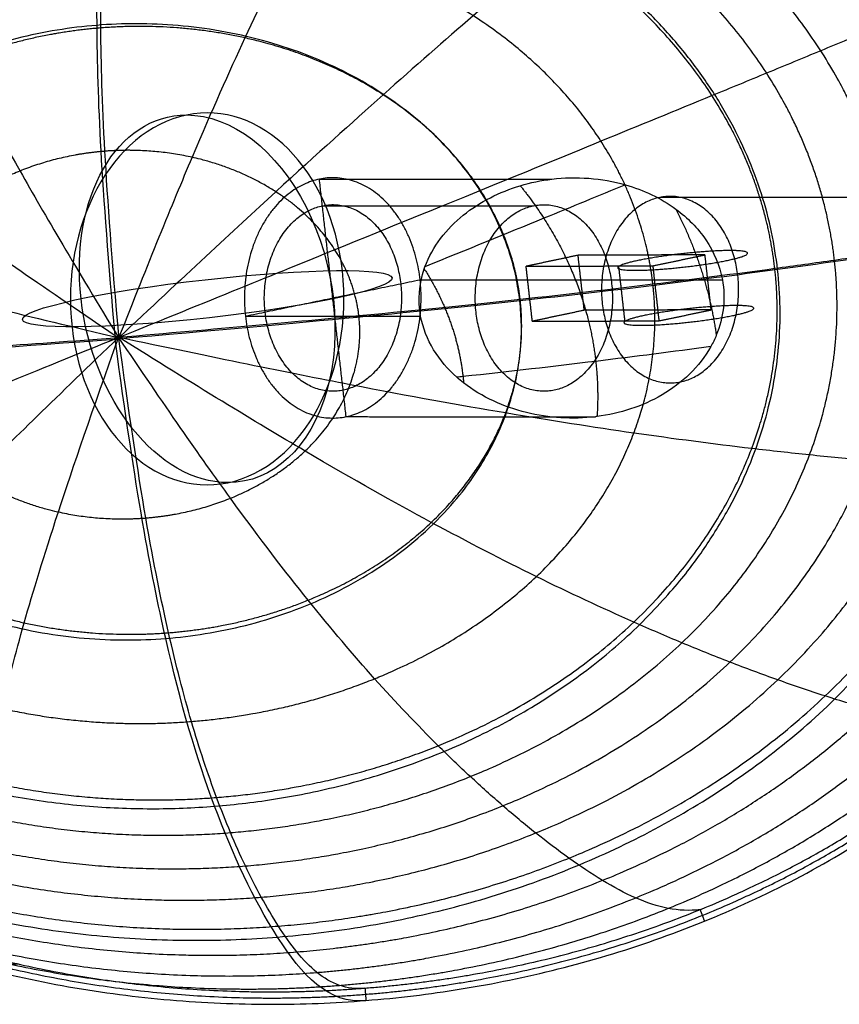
# Model space of a CAD drawing. Header units: millimetres. Extents: x 68659 to 70107, y -15520 to -14401.
# Tile 13 of 40: x 68814 to 68880, y -14796 to -14717. Entities that reach past the tile are written whole.
import ezdxf

# ---------------------------------------------------------------- set-up
doc = ezdxf.new("R2010")
doc.units = ezdxf.units.MM
doc.header["$MEASUREMENT"] = 0
doc.layers.add('Default', color=7, linetype='Continuous', true_color=0x000000)

msp = doc.modelspace()

# ---------------------------------------------------------------- linework, layer by layer
at = {"layer": 'Default', "extrusion": (-0.111184, 0.988471, 0.102774)}
msp.add_circle((-66750.503, 3883.027, -22058.182), 14.951, dxfattribs=at)
at = {"layer": 'Default', "extrusion": (0.678114, -0.000140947, 0.734957)}
for start, end in [(188.71728, 8.71728), (8.71728, 188.71728)]:
    msp.add_arc((-14725.062, -49506.937, 47848.789), 14.951, start, end, dxfattribs=at)
at = {"layer": 'Default', "extrusion": (0.726498, 0.151408, -0.67028)}
for start, end in [(187.96046, 7.96046), (7.96046, 187.96046)]:
    msp.add_arc((-28472.187, 44332.883, 46703.329), 14.951, start, end, dxfattribs=at)
at = {"layer": 'Default'}
for points, weights, degree, knots in [([(68910.585, -14730.468, 1603.533), (68917.256, -14789.777, 1597.367), (68842.089, -14795.775, 1573.744), (68766.922, -14801.774, 1550.121), (68760.251, -14742.466, 1556.288), (68753.58, -14683.158, 1562.454), (68828.747, -14677.159, 1586.077), (68903.914, -14671.16, 1609.7), (68910.585, -14730.468, 1603.533)], [1, 0.707106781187, 1, 0.707106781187, 1, 0.707106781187, 1, 0.707106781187, 1], 2, [0, 0, 0, 24.869003, 24.869003, 49.738006, 49.738006, 74.607009, 74.607009, 99.476011, 99.476011, 99.476011]), ([(68910.131, -14730.498, 1603.325), (68910.948, -14737.766, 1602.569), (68909.133, -14753.251, 1599.883), (68894.647, -14774.866, 1592.513), (68870.387, -14790.189, 1583.045), (68851.316, -14794.538, 1576.662), (68842.048, -14795.277, 1573.749), (68832.779, -14796.017, 1570.837), (68813.078, -14794.762, 1565.035), (68785.836, -14783.549, 1558.317), (68766.794, -14764.611, 1555.15), (68761.559, -14749.688, 1555.62), (68760.741, -14742.42, 1556.376), (68759.924, -14735.152, 1557.132), (68761.738, -14719.667, 1559.823), (68776.22, -14698.054, 1567.206), (68800.477, -14682.733, 1576.683), (68819.548, -14678.384, 1583.067), (68828.816, -14677.644, 1585.98), (68838.085, -14676.905, 1588.893), (68857.786, -14678.159, 1594.693), (68885.031, -14689.371, 1601.402), (68904.078, -14708.308, 1604.556), (68909.313, -14723.23, 1604.081), (68910.131, -14730.498, 1603.325)], [1, 0.951184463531, 0.877961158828, 0.841349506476, 0.877961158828, 0.951184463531, 1, 0.951184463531, 0.877961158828, 0.841349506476, 0.877961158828, 0.951184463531, 1, 0.951184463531, 0.877961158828, 0.841349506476, 0.877961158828, 0.951184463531, 1, 0.951184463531, 0.877961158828, 0.841349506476, 0.877961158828, 0.951184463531, 1], 3, [0, 0, 0, 0, 6.217251, 12.434501, 18.651752, 24.869003, 24.869003, 24.869003, 31.086254, 37.303504, 43.520755, 49.738006, 49.738006, 49.738006, 55.955256, 62.172507, 68.389758, 74.607009, 74.607009, 74.607009, 80.824259, 87.04151, 93.258761, 99.476011, 99.476011, 99.476011, 99.476011]), ([(68909.678, -14730.527, 1603.117), (68910.485, -14737.715, 1602.369), (68908.693, -14753.032, 1599.716), (68894.33, -14774.475, 1592.414), (68870.21, -14789.714, 1583.005), (68851.23, -14794.043, 1576.654), (68842.006, -14794.779, 1573.755), (68832.782, -14795.515, 1570.856), (68813.176, -14794.266, 1565.081), (68786.093, -14783.113, 1558.398), (68767.213, -14764.323, 1555.253), (68762.041, -14749.562, 1555.717), (68761.231, -14742.374, 1556.464), (68760.424, -14735.186, 1557.212), (68762.213, -14719.871, 1559.874), (68776.568, -14698.431, 1567.203), (68800.683, -14683.194, 1576.629), (68819.661, -14678.866, 1582.984), (68828.885, -14678.13, 1585.883), (68838.109, -14677.394, 1588.782), (68857.716, -14678.643, 1594.554), (68884.805, -14689.793, 1601.219), (68903.693, -14708.58, 1604.338), (68908.868, -14723.34, 1603.864), (68909.678, -14730.527, 1603.117)], [1, 0.951184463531, 0.877961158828, 0.841349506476, 0.877961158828, 0.951184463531, 1, 0.951184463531, 0.877961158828, 0.841349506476, 0.877961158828, 0.951184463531, 1, 0.951184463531, 0.877961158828, 0.841349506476, 0.877961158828, 0.951184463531, 1, 0.951184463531, 0.877961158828, 0.841349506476, 0.877961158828, 0.951184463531, 1], 3, [0, 0, 0, 0, 6.217251, 12.434501, 18.651752, 24.869003, 24.869003, 24.869003, 31.086254, 37.303504, 43.520755, 49.738006, 49.738006, 49.738006, 55.955256, 62.172507, 68.389758, 74.607009, 74.607009, 74.607009, 80.824259, 87.04151, 93.258761, 99.476011, 99.476011, 99.476011, 99.476011]), ([(68906.374, -14731.512, 1609.012), (68907.166, -14738.567, 1608.278), (68905.402, -14753.602, 1605.679), (68891.296, -14774.642, 1598.529), (68867.624, -14789.591, 1589.309), (68849.002, -14793.837, 1583.08), (68839.952, -14794.56, 1580.236), (68830.902, -14795.282, 1577.392), (68811.667, -14794.057, 1571.723), (68785.096, -14783.117, 1565.153), (68766.569, -14764.681, 1562.047), (68761.49, -14750.193, 1562.496), (68760.696, -14743.138, 1563.229), (68759.903, -14736.082, 1563.963), (68761.661, -14721.05, 1566.583), (68775.749, -14700.019, 1573.793), (68799.408, -14685.075, 1583.054), (68818.028, -14680.83, 1589.291), (68827.078, -14680.108, 1592.136), (68836.128, -14679.385, 1594.98), (68855.366, -14680.61, 1600.64), (68881.949, -14691.544, 1607.169), (68900.495, -14709.971, 1610.215), (68905.579, -14724.457, 1609.745), (68906.374, -14731.512, 1609.012)], [1, 0.951184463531, 0.877961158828, 0.841349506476, 0.877961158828, 0.951184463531, 1, 0.951184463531, 0.877961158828, 0.841349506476, 0.877961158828, 0.951184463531, 1, 0.951184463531, 0.877961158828, 0.841349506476, 0.877961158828, 0.951184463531, 1, 0.951184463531, 0.877961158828, 0.841349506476, 0.877961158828, 0.951184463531, 1], 3, [0, 0, 0, 0, 6.217251, 12.434501, 18.651752, 24.869003, 24.869003, 24.869003, 31.086254, 37.303504, 43.520755, 49.738006, 49.738006, 49.738006, 55.955256, 62.172507, 68.389758, 74.607009, 74.607009, 74.607009, 80.824259, 87.04151, 93.258761, 99.476011, 99.476011, 99.476011, 99.476011]), ([(68902.541, -14732.419, 1613.587), (68903.31, -14739.26, 1612.875), (68901.593, -14753.84, 1610.356), (68887.905, -14774.228, 1603.436), (68864.959, -14788.709, 1594.511), (68846.914, -14792.822, 1588.477), (68838.145, -14793.522, 1585.721), (68829.376, -14794.222, 1582.966), (68810.739, -14793.036, 1577.471), (68784.991, -14782.441, 1571.093), (68767.027, -14764.579, 1568.066), (68762.099, -14750.53, 1568.496), (68761.329, -14743.688, 1569.207), (68760.56, -14736.846, 1569.919), (68762.268, -14722.27, 1572.465), (68775.931, -14701.893, 1579.468), (68798.859, -14687.421, 1588.452), (68816.901, -14683.309, 1594.497), (68825.67, -14682.61, 1597.253), (68834.439, -14681.91, 1600.009), (68853.08, -14683.094, 1605.492), (68878.845, -14693.68, 1611.811), (68896.834, -14711.531, 1614.755), (68901.771, -14725.577, 1614.298), (68902.541, -14732.419, 1613.587)], [1, 0.951184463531, 0.877961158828, 0.841349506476, 0.877961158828, 0.951184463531, 1, 0.951184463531, 0.877961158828, 0.841349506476, 0.877961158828, 0.951184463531, 1, 0.951184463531, 0.877961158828, 0.841349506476, 0.877961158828, 0.951184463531, 1, 0.951184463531, 0.877961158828, 0.841349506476, 0.877961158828, 0.951184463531, 1], 3, [0, 0, 0, 0, 6.217251, 12.434501, 18.651752, 24.869003, 24.869003, 24.869003, 31.086254, 37.303504, 43.520755, 49.738006, 49.738006, 49.738006, 55.955256, 62.172507, 68.389758, 74.607009, 74.607009, 74.607009, 80.824259, 87.04151, 93.258761, 99.476011, 99.476011, 99.476011, 99.476011]), ([(68898.311, -14733.265, 1617.155), (68899.05, -14739.832, 1616.472), (68897.397, -14753.825, 1614.054), (68884.254, -14773.376, 1607.419), (68862.243, -14787.255, 1598.865), (68844.939, -14791.198, 1593.081), (68836.531, -14791.869, 1590.438), (68828.122, -14792.54, 1587.796), (68810.252, -14791.404, 1582.525), (68785.56, -14781.252, 1576.402), (68768.32, -14764.126, 1573.489), (68763.585, -14750.643, 1573.899), (68762.846, -14744.076, 1574.582), (68762.108, -14737.509, 1575.264), (68763.752, -14723.52, 1577.71), (68776.868, -14703.981, 1584.436), (68798.858, -14690.112, 1593.057), (68816.158, -14686.171, 1598.855), (68824.566, -14685.5, 1601.498), (68832.975, -14684.829, 1604.14), (68850.85, -14685.963, 1609.396), (68875.562, -14696.105, 1615.453), (68892.829, -14713.219, 1618.276), (68897.572, -14726.699, 1617.837), (68898.311, -14733.265, 1617.155)], [1, 0.951184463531, 0.877961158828, 0.841349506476, 0.877961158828, 0.951184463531, 1, 0.951184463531, 0.877961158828, 0.841349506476, 0.877961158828, 0.951184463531, 1, 0.951184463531, 0.877961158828, 0.841349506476, 0.877961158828, 0.951184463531, 1, 0.951184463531, 0.877961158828, 0.841349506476, 0.877961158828, 0.951184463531, 1], 3, [0, 0, 0, 0, 6.217251, 12.434501, 18.651752, 24.869003, 24.869003, 24.869003, 31.086254, 37.303504, 43.520755, 49.738006, 49.738006, 49.738006, 55.955256, 62.172507, 68.389758, 74.607009, 74.607009, 74.607009, 80.824259, 87.04151, 93.258761, 99.476011, 99.476011, 99.476011, 99.476011]), ([(68894.312, -14734.103, 1620.881), (68900.091, -14785.478, 1615.539), (68834.978, -14790.674, 1595.076), (68769.865, -14795.871, 1574.613), (68764.087, -14744.495, 1579.955), (68758.308, -14693.12, 1585.296), (68823.42, -14687.923, 1605.759), (68888.533, -14682.727, 1626.223), (68894.312, -14734.103, 1620.881)], [1, 0.707106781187, 1, 0.707106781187, 1, 0.707106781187, 1, 0.707106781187, 1], 2, [0, 0, 0, 24.869003, 24.869003, 49.738006, 49.738006, 74.607009, 74.607009, 99.476011, 99.476011, 99.476011]), ([(68893.814, -14734.068, 1620.014), (68894.517, -14740.316, 1619.364), (68892.941, -14753.629, 1617.063), (68880.433, -14772.217, 1610.752), (68859.501, -14785.408, 1602.621), (68843.049, -14789.155, 1597.122), (68835.054, -14789.793, 1594.61), (68827.06, -14790.431, 1592.097), (68810.07, -14789.353, 1587.086), (68786.59, -14779.706, 1581.26), (68770.188, -14763.425, 1578.485), (68765.681, -14750.598, 1578.874), (68764.977, -14744.35, 1579.524), (68764.275, -14738.103, 1580.174), (68765.843, -14724.794, 1582.502), (68778.324, -14706.217, 1588.9), (68799.236, -14693.036, 1597.1), (68815.683, -14689.291, 1602.613), (68823.678, -14688.653, 1605.126), (68831.672, -14688.015, 1607.638), (68848.667, -14689.091, 1612.635), (68872.167, -14698.728, 1618.393), (68888.596, -14714.997, 1621.08), (68893.111, -14727.821, 1620.663), (68893.814, -14734.068, 1620.014)], [1, 0.951184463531, 0.877961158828, 0.841349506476, 0.877961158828, 0.951184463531, 1, 0.951184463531, 0.877961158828, 0.841349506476, 0.877961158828, 0.951184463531, 1, 0.951184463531, 0.877961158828, 0.841349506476, 0.877961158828, 0.951184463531, 1, 0.951184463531, 0.877961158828, 0.841349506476, 0.877961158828, 0.951184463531, 1], 3, [0, 0, 0, 0, 6.217251, 12.434501, 18.651752, 24.869003, 24.869003, 24.869003, 31.086254, 37.303504, 43.520755, 49.738006, 49.738006, 49.738006, 55.955256, 62.172507, 68.389758, 74.607009, 74.607009, 74.607009, 80.824259, 87.04151, 93.258761, 99.476011, 99.476011, 99.476011, 99.476011]), ([(68889.189, -14734.836, 1622.397), (68889.853, -14740.74, 1621.783), (68888.362, -14753.318, 1619.608), (68876.541, -14770.874, 1613.644), (68856.767, -14783.328, 1605.965), (68841.228, -14786.866, 1600.773), (68833.678, -14787.468, 1598.4), (68826.127, -14788.071, 1596.027), (68810.081, -14787.054, 1591.293), (68787.903, -14777.948, 1585.788), (68772.404, -14762.572, 1583.165), (68768.143, -14750.453, 1583.533), (68767.478, -14744.549, 1584.146), (68766.815, -14738.646, 1584.76), (68768.298, -14726.071, 1586.96), (68780.094, -14708.526, 1593.006), (68799.848, -14696.082, 1600.752), (68815.382, -14692.546, 1605.959), (68822.933, -14691.943, 1608.332), (68830.483, -14691.341, 1610.705), (68846.534, -14692.356, 1615.424), (68868.732, -14701.453, 1620.862), (68884.256, -14716.817, 1623.403), (68888.525, -14728.933, 1623.011), (68889.189, -14734.836, 1622.397)], [1, 0.951184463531, 0.877961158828, 0.841349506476, 0.877961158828, 0.951184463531, 1, 0.951184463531, 0.877961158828, 0.841349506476, 0.877961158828, 0.951184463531, 1, 0.951184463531, 0.877961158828, 0.841349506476, 0.877961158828, 0.951184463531, 1, 0.951184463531, 0.877961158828, 0.841349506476, 0.877961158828, 0.951184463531, 1], 3, [0, 0, 0, 0, 6.217251, 12.434501, 18.651752, 24.869003, 24.869003, 24.869003, 31.086254, 37.303504, 43.520755, 49.738006, 49.738006, 49.738006, 55.955256, 62.172507, 68.389758, 74.607009, 74.607009, 74.607009, 80.824259, 87.04151, 93.258761, 99.476011, 99.476011, 99.476011, 99.476011]), ([(68884.494, -14735.569, 1624.366), (68885.117, -14741.111, 1623.79), (68883.716, -14752.918, 1621.747), (68872.617, -14769.391, 1616.148), (68854.06, -14781.073, 1608.942), (68839.48, -14784.391, 1604.07), (68832.395, -14784.957, 1601.843), (68825.31, -14785.522, 1599.617), (68810.254, -14784.569, 1595.175), (68789.442, -14776.029, 1590.008), (68774.891, -14761.603, 1587.546), (68770.89, -14750.227, 1587.891), (68770.266, -14744.685, 1588.467), (68769.643, -14739.144, 1589.044), (68771.037, -14727.339, 1591.108), (68782.113, -14710.877, 1596.782), (68800.652, -14699.204, 1604.051), (68815.228, -14695.887, 1608.936), (68822.313, -14695.322, 1611.163), (68829.397, -14694.756, 1613.389), (68844.458, -14695.708, 1617.818), (68865.289, -14704.239, 1622.922), (68879.862, -14718.655, 1625.309), (68883.87, -14730.028, 1624.942), (68884.494, -14735.569, 1624.366)], [1, 0.951184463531, 0.877961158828, 0.841349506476, 0.877961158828, 0.951184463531, 1, 0.951184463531, 0.877961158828, 0.841349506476, 0.877961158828, 0.951184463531, 1, 0.951184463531, 0.877961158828, 0.841349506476, 0.877961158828, 0.951184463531, 1, 0.951184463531, 0.877961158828, 0.841349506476, 0.877961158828, 0.951184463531, 1], 3, [0, 0, 0, 0, 6.217251, 12.434501, 18.651752, 24.869003, 24.869003, 24.869003, 31.086254, 37.303504, 43.520755, 49.738006, 49.738006, 49.738006, 55.955256, 62.172507, 68.389758, 74.607009, 74.607009, 74.607009, 80.824259, 87.04151, 93.258761, 99.476011, 99.476011, 99.476011, 99.476011]), ([(68879.741, -14736.269, 1625.956), (68880.322, -14741.433, 1625.418), (68879.016, -14752.437, 1623.513), (68868.671, -14767.783, 1618.294), (68851.381, -14778.661, 1611.58), (68837.799, -14781.751, 1607.041), (68831.199, -14782.278, 1604.967), (68824.6, -14782.805, 1602.893), (68810.574, -14781.918, 1598.755), (68791.184, -14773.966, 1593.942), (68777.623, -14760.528, 1591.648), (68773.892, -14749.927, 1591.97), (68773.311, -14744.763, 1592.507), (68772.731, -14739.598, 1593.044), (68774.032, -14728.597, 1594.968), (68784.356, -14713.261, 1600.253), (68801.629, -14702.39, 1607.024), (68815.207, -14699.302, 1611.575), (68821.807, -14698.775, 1613.649), (68828.406, -14698.248, 1615.723), (68842.436, -14699.134, 1619.849), (68861.843, -14707.077, 1624.606), (68875.424, -14720.506, 1626.833), (68879.16, -14731.105, 1626.492), (68879.741, -14736.269, 1625.956)], [1, 0.951184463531, 0.877961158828, 0.841349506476, 0.877961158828, 0.951184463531, 1, 0.951184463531, 0.877961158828, 0.841349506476, 0.877961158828, 0.951184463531, 1, 0.951184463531, 0.877961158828, 0.841349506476, 0.877961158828, 0.951184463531, 1, 0.951184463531, 0.877961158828, 0.841349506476, 0.877961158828, 0.951184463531, 1], 3, [0, 0, 0, 0, 6.217251, 12.434501, 18.651752, 24.869003, 24.869003, 24.869003, 31.086254, 37.303504, 43.520755, 49.738006, 49.738006, 49.738006, 55.955256, 62.172507, 68.389758, 74.607009, 74.607009, 74.607009, 80.824259, 87.04151, 93.258761, 99.476011, 99.476011, 99.476011, 99.476011]), ([(68875.174, -14737.013, 1628.169), (68879.581, -14776.194, 1624.095), (68829.923, -14780.157, 1608.489), (68780.266, -14784.12, 1592.883), (68775.859, -14744.939, 1596.957), (68771.451, -14705.758, 1601.031), (68821.109, -14701.795, 1616.637), (68870.766, -14697.832, 1632.243), (68875.174, -14737.013, 1628.169)], [1, 0.707106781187, 1, 0.707106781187, 1, 0.707106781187, 1, 0.707106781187, 1], 2, [0, 0, 0, 24.869003, 24.869003, 49.738006, 49.738006, 74.607009, 74.607009, 99.476011, 99.476011, 99.476011]), ([(68874.945, -14736.938, 1627.198), (68875.482, -14741.711, 1626.702), (68874.274, -14751.883, 1624.94), (68864.711, -14766.063, 1620.113), (68848.733, -14776.112, 1613.908), (68836.183, -14778.966, 1609.714), (68830.084, -14779.453, 1607.798), (68823.986, -14779.94, 1605.881), (68811.027, -14779.121, 1602.058), (68793.108, -14771.777, 1597.61), (68780.571, -14759.36, 1595.491), (68777.122, -14749.561, 1595.79), (68776.585, -14744.787, 1596.286), (68776.048, -14740.014, 1596.782), (68777.251, -14729.845, 1598.56), (68786.797, -14715.673, 1603.443), (68802.76, -14705.63, 1609.699), (68815.307, -14702.777, 1613.904), (68821.405, -14702.291, 1615.82), (68827.503, -14701.804, 1617.737), (68840.466, -14702.621, 1621.549), (68858.4, -14709.958, 1625.947), (68870.954, -14722.367, 1628.008), (68874.408, -14732.164, 1627.695), (68874.945, -14736.938, 1627.198)], [1, 0.951184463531, 0.877961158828, 0.841349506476, 0.877961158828, 0.951184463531, 1, 0.951184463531, 0.877961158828, 0.841349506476, 0.877961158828, 0.951184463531, 1, 0.951184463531, 0.877961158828, 0.841349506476, 0.877961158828, 0.951184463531, 1, 0.951184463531, 0.877961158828, 0.841349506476, 0.877961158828, 0.951184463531, 1], 3, [0, 0, 0, 0, 6.217251, 12.434501, 18.651752, 24.869003, 24.869003, 24.869003, 31.086254, 37.303504, 43.520755, 49.738006, 49.738006, 49.738006, 55.955256, 62.172507, 68.389758, 74.607009, 74.607009, 74.607009, 80.824259, 87.04151, 93.258761, 99.476011, 99.476011, 99.476011, 99.476011]), ([(68865.149, -14738.198, 1628.724), (68865.594, -14742.147, 1628.313), (68864.594, -14750.56, 1626.854), (68856.685, -14762.282, 1622.857), (68843.476, -14770.584, 1617.724), (68833.104, -14772.942, 1614.257), (68828.065, -14773.344, 1612.673), (68823.025, -14773.746, 1611.089), (68812.314, -14773.071, 1607.93), (68797.5, -14767.006, 1604.257), (68787.13, -14756.742, 1602.509), (68784.275, -14748.637, 1602.757), (68783.831, -14744.688, 1603.168), (68783.387, -14740.739, 1603.578), (68784.384, -14732.327, 1605.047), (68792.282, -14720.61, 1609.081), (68805.48, -14712.313, 1614.247), (68815.849, -14709.956, 1617.722), (68820.889, -14709.554, 1619.306), (68825.929, -14709.152, 1620.89), (68836.642, -14709.826, 1624.041), (68851.466, -14715.887, 1627.681), (68861.847, -14726.145, 1629.392), (68864.705, -14734.25, 1629.135), (68865.149, -14738.198, 1628.724)], [1, 0.951184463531, 0.877961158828, 0.841349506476, 0.877961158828, 0.951184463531, 1, 0.951184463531, 0.877961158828, 0.841349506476, 0.877961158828, 0.951184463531, 1, 0.951184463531, 0.877961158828, 0.841349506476, 0.877961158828, 0.951184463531, 1, 0.951184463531, 0.877961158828, 0.841349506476, 0.877961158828, 0.951184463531, 1], 3, [0, 0, 0, 0, 6.217251, 12.434501, 18.651752, 24.869003, 24.869003, 24.869003, 31.086254, 37.303504, 43.520755, 49.738006, 49.738006, 49.738006, 55.955256, 62.172507, 68.389758, 74.607009, 74.607009, 74.607009, 80.824259, 87.04151, 93.258761, 99.476011, 99.476011, 99.476011, 99.476011]), ([(68854.456, -14739.529, 1629.95), (68857.228, -14764.174, 1627.388), (68825.992, -14766.667, 1617.572), (68794.757, -14769.16, 1607.755), (68791.985, -14744.514, 1610.317), (68789.213, -14719.869, 1612.88), (68820.448, -14717.376, 1622.696), (68851.683, -14714.883, 1632.513), (68854.456, -14739.529, 1629.95)], [1, 0.707106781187, 1, 0.707106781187, 1, 0.707106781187, 1, 0.707106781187, 1], 2, [0, 0, 0, 24.869003, 24.869003, 49.738006, 49.738006, 74.607009, 74.607009, 99.476011, 99.476011, 99.476011]), ([(68854.482, -14739.422, 1628.956), (68854.82, -14742.433, 1628.643), (68854.058, -14748.848, 1627.529), (68848.031, -14757.782, 1624.478), (68837.966, -14764.106, 1620.562), (68830.065, -14765.902, 1617.921), (68826.225, -14766.208, 1616.714), (68822.386, -14766.514, 1615.507), (68814.225, -14766, 1613.101), (68802.936, -14761.381, 1610.306), (68795.03, -14753.559, 1608.978), (68792.852, -14747.379, 1609.168), (68792.514, -14744.368, 1609.481), (68792.175, -14741.357, 1609.794), (68792.936, -14734.942, 1610.913), (68798.958, -14726.011, 1613.983), (68809.016, -14719.69, 1617.916), (68816.917, -14717.895, 1620.562), (68820.756, -14717.588, 1621.769), (68824.596, -14717.282, 1622.976), (68832.757, -14717.795, 1625.377), (68844.052, -14722.412, 1628.155), (68851.964, -14730.231, 1629.465), (68854.143, -14736.411, 1629.269), (68854.482, -14739.422, 1628.956)], [1, 0.951184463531, 0.877961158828, 0.841349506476, 0.877961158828, 0.951184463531, 1, 0.951184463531, 0.877961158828, 0.841349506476, 0.877961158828, 0.951184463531, 1, 0.951184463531, 0.877961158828, 0.841349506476, 0.877961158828, 0.951184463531, 1, 0.951184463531, 0.877961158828, 0.841349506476, 0.877961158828, 0.951184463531, 1], 3, [0, 0, 0, 0, 6.217251, 12.434501, 18.651752, 24.869003, 24.869003, 24.869003, 31.086254, 37.303504, 43.520755, 49.738006, 49.738006, 49.738006, 55.955256, 62.172507, 68.389758, 74.607009, 74.607009, 74.607009, 80.824259, 87.04151, 93.258761, 99.476011, 99.476011, 99.476011, 99.476011]), ([(68841.521, -14740.741, 1627.613), (68841.726, -14742.567, 1627.424), (68841.264, -14746.457, 1626.747), (68837.611, -14751.874, 1624.895), (68831.513, -14755.706, 1622.519), (68826.724, -14756.794, 1620.917), (68824.397, -14756.98, 1620.186), (68822.071, -14757.166, 1619.455), (68817.125, -14756.854, 1617.997), (68810.282, -14754.055, 1616.306), (68805.489, -14749.312, 1615.504), (68804.168, -14745.564, 1615.62), (68803.963, -14743.738, 1615.81), (68803.757, -14741.912, 1616), (68804.219, -14738.021, 1616.678), (68807.87, -14732.606, 1618.536), (68813.967, -14728.774, 1620.917), (68818.755, -14727.686, 1622.52), (68821.082, -14727.5, 1623.251), (68823.408, -14727.315, 1623.982), (68828.354, -14727.626, 1625.439), (68835.199, -14730.425, 1627.125), (68839.994, -14735.166, 1627.921), (68841.315, -14738.914, 1627.803), (68841.521, -14740.741, 1627.613)], [1, 0.951184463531, 0.877961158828, 0.841349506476, 0.877961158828, 0.951184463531, 1, 0.951184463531, 0.877961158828, 0.841349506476, 0.877961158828, 0.951184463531, 1, 0.951184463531, 0.877961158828, 0.841349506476, 0.877961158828, 0.951184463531, 1, 0.951184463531, 0.877961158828, 0.841349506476, 0.877961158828, 0.951184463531, 1], 3, [0, 0, 0, 0, 6.217251, 12.434501, 18.651752, 24.869003, 24.869003, 24.869003, 31.086254, 37.303504, 43.520755, 49.738006, 49.738006, 49.738006, 55.955256, 62.172507, 68.389758, 74.607009, 74.607009, 74.607009, 80.824259, 87.04151, 93.258761, 99.476011, 99.476011, 99.476011, 99.476011]), ([(68838.346, -14729.739, 1607.403), (68845.365, -14728.276, 1600.928), (68846.439, -14737.825, 1599.935), (68847.513, -14747.375, 1598.942), (68840.495, -14748.837, 1605.418), (68833.476, -14750.3, 1611.893), (68832.402, -14740.751, 1612.886), (68831.328, -14731.201, 1613.879), (68838.346, -14729.739, 1607.403)], [1, 0.707106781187, 1, 0.707106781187, 1, 0.707106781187, 1, 0.707106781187, 1], 2, [0, 0, 0, 23.561945, 23.561945, 47.12389, 47.12389, 70.685835, 70.685835, 94.24778, 94.24778, 94.24778]), ([(68854.489, -14730.269, 1627.836), (68855.174, -14731.121, 1627.925), (68858.397, -14735.59, 1628.279), (68860.109, -14740.444, 1628.124), (68860.553, -14744.392, 1627.714)], [0.874932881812, 0.879331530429, 0.905938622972, 0.951184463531, 1], 3, [91.792536, 91.792536, 91.792536, 91.792536, 93.258761, 99.476011, 99.476011, 99.476011, 99.476011]), ([(68865.692, -14731.213, 1636.436), (68871.136, -14730.077, 1631.404), (68871.97, -14737.491, 1630.633), (68872.804, -14744.904, 1629.862), (68867.36, -14746.04, 1634.895), (68861.916, -14747.176, 1639.927), (68861.082, -14739.762, 1640.698), (68860.248, -14732.348, 1641.469), (68865.692, -14731.213, 1636.436)], [1, 0.707106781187, 1, 0.707106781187, 1, 0.707106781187, 1, 0.707106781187, 1], 2, [0, 0, 0, 11.780972, 11.780972, 23.561945, 23.561945, 35.342917, 35.342917, 47.12389, 47.12389, 47.12389]), ([(68838.598, -14731.879, 1607.241), (68833.149, -14733.015, 1612.268), (68833.983, -14740.428, 1611.497), (68834.817, -14747.842, 1610.726), (68840.265, -14746.706, 1605.699), (68845.714, -14745.571, 1600.672), (68844.88, -14738.157, 1601.443), (68844.046, -14730.744, 1602.213), (68838.598, -14731.879, 1607.241)], [1, 0.707106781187, 1, 0.707106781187, 1, 0.707106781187, 1, 0.707106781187, 1], 2, [0, 0, 0, 23.561945, 23.561945, 47.12389, 47.12389, 70.685835, 70.685835, 94.24778, 94.24778, 94.24778]), ([(68855.55, -14731.883, 1625.614), (68850.102, -14733.018, 1630.642), (68850.936, -14740.432, 1629.871), (68851.769, -14747.845, 1629.1), (68857.218, -14746.71, 1624.073), (68862.667, -14745.574, 1619.046), (68861.833, -14738.161, 1619.817), (68860.999, -14730.747, 1620.587), (68855.55, -14731.883, 1625.614)], [1, 0.707106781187, 1, 0.707106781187, 1, 0.707106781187, 1, 0.707106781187, 1], 2, [0, 0, 0, 23.561945, 23.561945, 47.12389, 47.12389, 70.685835, 70.685835, 94.24778, 94.24778, 94.24778]), ([(68862.386, -14736.769, 1636.41), (68863.178, -14736.144, 1631.259), (68868.335, -14735.653, 1632.111), (68873.491, -14735.161, 1632.964), (68872.699, -14735.786, 1638.115), (68871.907, -14736.411, 1643.267), (68866.751, -14736.902, 1642.414), (68861.594, -14737.394, 1641.562), (68862.386, -14736.769, 1636.41)], [1, 0.707106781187, 1, 0.707106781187, 1, 0.707106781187, 1, 0.707106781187, 1], 2, [0, 0, 0, 8.245549, 8.245549, 16.491098, 16.491098, 24.736648, 24.736648, 32.982197, 32.982197, 32.982197]), ([(68862.884, -14741.191, 1635.951), (68863.676, -14740.566, 1630.799), (68868.832, -14740.074, 1631.652), (68873.988, -14739.583, 1632.504), (68873.196, -14740.208, 1637.655), (68872.404, -14740.833, 1642.807), (68867.248, -14741.324, 1641.954), (68862.092, -14741.815, 1641.102), (68862.884, -14741.191, 1635.951)], [1, 0.707106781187, 1, 0.707106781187, 1, 0.707106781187, 1, 0.707106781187, 1], 2, [0, 0, 0, 8.245549, 8.245549, 16.491098, 16.491098, 24.736648, 24.736648, 32.982197, 32.982197, 32.982197]), ([(68822.045, -14742.546, 1623.912), (68822.045, -14742.551, 1623.912), (68822.048, -14742.56, 1623.911), (68822.055, -14742.573, 1623.912), (68822.065, -14742.58, 1623.914), (68822.072, -14742.582, 1623.916), (68822.076, -14742.581, 1623.917), (68822.079, -14742.581, 1623.918), (68822.086, -14742.579, 1623.921), (68822.094, -14742.57, 1623.924), (68822.099, -14742.556, 1623.927), (68822.099, -14742.547, 1623.929), (68822.099, -14742.542, 1623.929), (68822.098, -14742.537, 1623.93), (68822.096, -14742.528, 1623.93), (68822.088, -14742.516, 1623.93), (68822.078, -14742.508, 1623.928), (68822.071, -14742.507, 1623.926), (68822.067, -14742.507, 1623.925), (68822.064, -14742.508, 1623.924), (68822.057, -14742.51, 1623.922), (68822.049, -14742.519, 1623.918), (68822.044, -14742.532, 1623.914), (68822.044, -14742.542, 1623.913), (68822.045, -14742.546, 1623.912)], [1, 0.951184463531, 0.877961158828, 0.841349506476, 0.877961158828, 0.951184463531, 1, 0.951184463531, 0.877961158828, 0.841349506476, 0.877961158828, 0.951184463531, 1, 0.951184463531, 0.877961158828, 0.841349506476, 0.877961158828, 0.951184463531, 1, 0.951184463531, 0.877961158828, 0.841349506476, 0.877961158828, 0.951184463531, 1], 3, [0, 0, 0, 0, 6.217251, 12.434501, 18.651752, 24.869003, 24.869003, 24.869003, 31.086254, 37.303504, 43.520755, 49.738006, 49.738006, 49.738006, 55.955256, 62.172507, 68.389758, 74.607009, 74.607009, 74.607009, 80.824259, 87.04151, 93.258761, 99.476011, 99.476011, 99.476011, 99.476011]), ([(68822.161, -14742.483, 1623.43), (68822.162, -14742.492, 1623.429), (68822.167, -14742.511, 1623.428), (68822.182, -14742.536, 1623.43), (68822.202, -14742.551, 1623.434), (68822.217, -14742.554, 1623.438), (68822.223, -14742.553, 1623.44), (68822.23, -14742.552, 1623.443), (68822.244, -14742.548, 1623.447), (68822.261, -14742.53, 1623.454), (68822.27, -14742.503, 1623.46), (68822.271, -14742.484, 1623.463), (68822.27, -14742.474, 1623.464), (68822.269, -14742.465, 1623.465), (68822.264, -14742.446, 1623.466), (68822.249, -14742.422, 1623.466), (68822.228, -14742.407, 1623.462), (68822.213, -14742.404, 1623.458), (68822.207, -14742.405, 1623.456), (68822.2, -14742.405, 1623.454), (68822.186, -14742.41, 1623.449), (68822.17, -14742.428, 1623.441), (68822.161, -14742.455, 1623.434), (68822.16, -14742.474, 1623.431), (68822.161, -14742.483, 1623.43)], [1, 0.951184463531, 0.877961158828, 0.841349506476, 0.877961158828, 0.951184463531, 1, 0.951184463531, 0.877961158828, 0.841349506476, 0.877961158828, 0.951184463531, 1, 0.951184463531, 0.877961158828, 0.841349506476, 0.877961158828, 0.951184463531, 1, 0.951184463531, 0.877961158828, 0.841349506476, 0.877961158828, 0.951184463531, 1], 3, [0, 0, 0, 0, 6.217251, 12.434501, 18.651752, 24.869003, 24.869003, 24.869003, 31.086254, 37.303504, 43.520755, 49.738006, 49.738006, 49.738006, 55.955256, 62.172507, 68.389758, 74.607009, 74.607009, 74.607009, 80.824259, 87.04151, 93.258761, 99.476011, 99.476011, 99.476011, 99.476011])]:
    msp.add_rational_spline(points, weights, degree=degree, knots=knots, dxfattribs=at)
for points, degree in [([(68828.747, -14677.159, 1586.077), (68825.981, -14679.422, 1595.452), (68823.056, -14687.641, 1606.846), (68820.853, -14701.666, 1617.417), (68820.184, -14716.466, 1623.306), (68820.794, -14729.972, 1624.793), (68821.928, -14742.61, 1624.394)], 3), ([(68838.346, -14729.739, 1607.403), (68847.682, -14729.741, 1617.522), (68857.018, -14729.743, 1627.641)], 2), ([(68840.495, -14748.837, 1605.418), (68839.42, -14739.288, 1606.411), (68838.346, -14729.739, 1607.403)], 2), ([(68910.585, -14730.468, 1603.533), (68906.501, -14731.873, 1612.627), (68894.537, -14734.203, 1622.093), (68875.24, -14737.094, 1629.018), (68855.543, -14739.5, 1630.849), (68838.061, -14741.219, 1628.476), (68821.928, -14742.61, 1624.394)], 3), ([(68889.45, -14731.213, 1662.138), (68877.571, -14731.213, 1649.287), (68865.692, -14731.213, 1636.436)], 2), ([(68838.598, -14731.879, 1607.241), (68847.074, -14731.881, 1616.427), (68855.55, -14731.883, 1625.614)], 2), ([(68859.134, -14735.862, 1624.171), (68857.047, -14736.304, 1626.161), (68854.959, -14736.746, 1628.151)], 2), ([(68869.334, -14735.828, 1634.878), (68864.234, -14735.845, 1629.525), (68859.134, -14735.862, 1624.171)], 2), ([(68859.631, -14740.284, 1623.712), (68859.382, -14738.073, 1623.942), (68859.134, -14735.862, 1624.171)], 2), ([(68865.159, -14736.711, 1638.858), (68867.247, -14736.27, 1636.868), (68869.334, -14735.828, 1634.878)], 2), ([(68869.831, -14740.25, 1634.419), (68869.582, -14738.039, 1634.649), (68869.334, -14735.828, 1634.878)], 2), ([(68854.959, -14736.746, 1628.151), (68860.059, -14736.728, 1633.504), (68865.159, -14736.711, 1638.858)], 2), ([(68855.457, -14741.167, 1627.691), (68855.208, -14738.956, 1627.921), (68854.959, -14736.746, 1628.151)], 2), ([(68862.386, -14736.769, 1636.41), (68862.635, -14738.98, 1636.181), (68862.884, -14741.191, 1635.951)], 2), ([(68865.657, -14741.133, 1638.398), (68865.408, -14738.922, 1638.628), (68865.159, -14736.711, 1638.858)], 2), ([(68832.402, -14740.751, 1612.886), (68839.42, -14739.288, 1606.411), (68846.439, -14737.825, 1599.935)], 2), ([(68846.439, -14737.825, 1599.935), (68858.585, -14737.828, 1613.099), (68870.731, -14737.831, 1626.264)], 2), ([(68859.631, -14740.284, 1623.712), (68857.544, -14740.726, 1625.701), (68855.457, -14741.167, 1627.691)], 2), ([(68869.831, -14740.25, 1634.419), (68864.731, -14740.267, 1629.065), (68859.631, -14740.284, 1623.712)], 2), ([(68865.657, -14741.133, 1638.398), (68867.744, -14740.691, 1636.408), (68869.831, -14740.25, 1634.419)], 2), ([(68832.402, -14740.751, 1612.886), (68839.442, -14740.752, 1620.516), (68846.482, -14740.754, 1628.147)], 2), ([(68855.457, -14741.167, 1627.691), (68860.557, -14741.15, 1633.045), (68865.657, -14741.133, 1638.398)], 2), ([(68760.251, -14742.466, 1556.288), (68758.589, -14743.677, 1566.142), (68763.229, -14744.682, 1580.827), (68775.333, -14745.067, 1597.62), (68790.589, -14744.683, 1610.435), (68806.342, -14743.751, 1618.508), (68821.928, -14742.61, 1624.394)], 3), ([(68822.207, -14742.405, 1623.456), (68822.067, -14742.507, 1623.925), (68821.928, -14742.61, 1624.394)], 2), ([(68822.227, -14742.409, 1623.461), (68822.078, -14742.509, 1623.928), (68821.928, -14742.61, 1624.394)], 2), ([(68822.187, -14742.412, 1623.449), (68822.058, -14742.511, 1623.922), (68821.928, -14742.61, 1624.394)], 2), ([(68822.248, -14742.423, 1623.465), (68822.088, -14742.517, 1623.93), (68821.928, -14742.61, 1624.394)], 2), ([(68822.171, -14742.43, 1623.441), (68822.05, -14742.52, 1623.918), (68821.928, -14742.61, 1624.394)], 2), ([(68822.263, -14742.448, 1623.466), (68822.095, -14742.529, 1623.93), (68821.928, -14742.61, 1624.394)], 2), ([(68822.162, -14742.456, 1623.434), (68822.045, -14742.533, 1623.914), (68821.928, -14742.61, 1624.394)], 2), ([(68822.27, -14742.474, 1623.464), (68822.099, -14742.542, 1623.929), (68821.928, -14742.61, 1624.394)], 2), ([(68822.161, -14742.483, 1623.43), (68822.045, -14742.546, 1623.912), (68821.928, -14742.61, 1624.394)], 2), ([(68822.269, -14742.502, 1623.46), (68822.098, -14742.556, 1623.927), (68821.928, -14742.61, 1624.394)], 2), ([(68822.168, -14742.51, 1623.429), (68822.048, -14742.56, 1623.911), (68821.928, -14742.61, 1624.394)], 2), ([(68822.259, -14742.528, 1623.454), (68822.094, -14742.569, 1623.924), (68821.928, -14742.61, 1624.394)], 2), ([(68822.183, -14742.534, 1623.43), (68822.056, -14742.572, 1623.912), (68821.928, -14742.61, 1624.394)], 2), ([(68822.243, -14742.546, 1623.447), (68822.085, -14742.578, 1623.921), (68821.928, -14742.61, 1624.394)], 2), ([(68822.203, -14742.549, 1623.435), (68822.066, -14742.579, 1623.914), (68821.928, -14742.61, 1624.394)], 2), ([(68822.223, -14742.553, 1623.44), (68822.076, -14742.581, 1623.917), (68821.928, -14742.61, 1624.394)], 2), ([(68842.089, -14795.775, 1573.744), (68839.109, -14796.129, 1583.318), (68834.71, -14791.245, 1596.074), (68829.72, -14780.495, 1609.221), (68825.948, -14767.717, 1617.977), (68823.609, -14754.998, 1622.191), (68821.928, -14742.61, 1624.394)], 3), ([(68840.495, -14748.837, 1605.418), (68850.518, -14748.84, 1616.281), (68860.541, -14748.842, 1627.144)], 2), ([(68868.939, -14788.47, 1582.791), (68869.114, -14788.937, 1582.832), (68869.289, -14789.403, 1582.872)], 2), ([(68842.006, -14794.779, 1573.755), (68842.048, -14795.277, 1573.749), (68842.089, -14795.775, 1573.744)], 2)]:
    msp.add_open_spline(points, degree=degree, dxfattribs=at)
for points, knots in [([(68828.885, -14678.13, 1585.883), (68828.206, -14678.686, 1588.185), (68827.012, -14680.021, 1592.325), (68825.619, -14682.545, 1597.399), (68824.531, -14685.457, 1601.6), (68823.948, -14687.572, 1603.991), (68823.408, -14689.734, 1606.26), (68822.912, -14691.929, 1608.394), (68822.294, -14695.309, 1611.22), (68821.789, -14698.765, 1613.702), (68821.523, -14701.11, 1615.146), (68821.17, -14704.653, 1617.169), (68820.826, -14709.426, 1619.475), (68820.736, -14714.712, 1621.103), (68820.777, -14720.464, 1622.435), (68820.946, -14726.639, 1623.465), (68821.659, -14736.26, 1623.639), (68822.223, -14742.553, 1623.44)], [0, 0, 0, 0, 31.030843, 62.061685, 93.092528, 124.12337, 124.12337, 155.154213, 186.185055, 217.215898, 248.24674, 248.24674, 310.308425, 372.37011, 372.37011, 434.431795, 496.49348, 496.49348, 496.49348, 496.49348]), ([(68856.746, -14680.066, 1594.062), (68855.955, -14680.613, 1596.33), (68854.402, -14681.922, 1600.361), (68852.148, -14684.384, 1605.179), (68849.959, -14687.216, 1609.057), (68848.534, -14689.272, 1611.2), (68847.124, -14691.372, 1613.214), (68845.733, -14693.504, 1615.085), (68843.707, -14696.786, 1617.499), (68841.736, -14700.139, 1619.551), (68840.459, -14702.413, 1620.699), (68838.568, -14705.849, 1622.272), (68836.123, -14710.477, 1623.963), (68833.647, -14715.6, 1624.892), (68831.066, -14721.171, 1625.455), (68828.39, -14727.151, 1625.651), (68824.599, -14736.461, 1624.503), (68822.203, -14742.549, 1623.435)], [0, 0, 0, 0, 31.030843, 62.061685, 93.092528, 124.12337, 124.12337, 155.154213, 186.185055, 217.215898, 248.24674, 248.24674, 310.308425, 372.37011, 372.37011, 434.431795, 496.49348, 496.49348, 496.49348, 496.49348]), ([(68801.954, -14684.438, 1576.842), (68801.383, -14684.968, 1579.179), (68800.537, -14686.22, 1583.433), (68799.977, -14688.547, 1588.784), (68799.954, -14691.206, 1593.341), (68800.185, -14693.13, 1596.006), (68800.485, -14695.094, 1598.557), (68800.855, -14697.085, 1600.981), (68801.597, -14700.146, 1604.265), (68802.51, -14703.269, 1607.223), (68803.22, -14705.385, 1608.996), (68804.352, -14708.58, 1611.518), (68806.038, -14712.878, 1614.508), (68808.255, -14717.626, 1616.912), (68810.829, -14722.786, 1619.095), (68813.749, -14728.32, 1621.05), (68818.815, -14736.923, 1622.685), (68822.243, -14742.546, 1623.447)], [0, 0, 0, 0, 31.030843, 62.061685, 93.092528, 124.12337, 124.12337, 155.154213, 186.185055, 217.215898, 248.24674, 248.24674, 310.308425, 372.37011, 372.37011, 434.431795, 496.49348, 496.49348, 496.49348, 496.49348]), ([(68883.399, -14691.102, 1600.611), (68882.503, -14691.604, 1602.849), (68880.61, -14692.767, 1606.789), (68877.54, -14694.88, 1611.398), (68874.303, -14697.269, 1615.014), (68872.075, -14698.988, 1616.961), (68869.834, -14700.742, 1618.771), (68867.589, -14702.517, 1620.434), (68864.216, -14705.239, 1622.519), (68860.843, -14708.011, 1624.229), (68858.598, -14709.885, 1625.141), (68855.237, -14712.713, 1626.356), (68850.781, -14716.51, 1627.558), (68846.019, -14720.692, 1627.929), (68840.926, -14725.23, 1627.878), (68835.523, -14730.091, 1627.407), (68827.417, -14737.62, 1625.197), (68822.183, -14742.534, 1623.43)], [0, 0, 0, 0, 31.030843, 62.061685, 93.092528, 124.12337, 124.12337, 155.154213, 186.185055, 217.215898, 248.24674, 248.24674, 310.308425, 372.37011, 372.37011, 434.431795, 496.49348, 496.49348, 496.49348, 496.49348]), ([(68778.241, -14699.494, 1567.562), (68777.767, -14699.963, 1569.933), (68777.227, -14701.017, 1574.298), (68777.396, -14702.872, 1579.925), (68778.305, -14704.93, 1584.845), (68779.25, -14706.396, 1587.789), (68780.289, -14707.888, 1590.63), (68781.418, -14709.394, 1593.352), (68783.356, -14711.692, 1597.106), (68785.515, -14714.022, 1600.555), (68787.084, -14715.592, 1602.666), (68789.524, -14717.957, 1605.704), (68792.996, -14721.122, 1609.398), (68797.246, -14724.585, 1612.601), (68802.054, -14728.332, 1615.661), (68807.398, -14732.335, 1618.568), (68816.306, -14738.507, 1621.705), (68822.259, -14742.528, 1623.454)], [0, 0, 0, 0, 31.030843, 62.061685, 93.092528, 124.12337, 124.12337, 155.154213, 186.185055, 217.215898, 248.24674, 248.24674, 310.308425, 372.37011, 372.37011, 434.431795, 496.49348, 496.49348, 496.49348, 496.49348]), ([(68902.1, -14709.563, 1603.72), (68901.131, -14709.99, 1605.941), (68899.005, -14710.912, 1609.831), (68895.374, -14712.451, 1614.338), (68891.413, -14714.11, 1617.833), (68888.625, -14715.272, 1619.688), (68885.803, -14716.448, 1621.402), (68882.96, -14717.631, 1622.967), (68878.644, -14719.42, 1624.899), (68874.288, -14721.221, 1626.449), (68871.364, -14722.426, 1627.251), (68866.97, -14724.236, 1628.297), (68861.101, -14726.645, 1629.27), (68854.73, -14729.25, 1629.378), (68847.87, -14732.051, 1629.035), (68840.548, -14735.032, 1628.246), (68829.402, -14739.567, 1625.529), (68822.168, -14742.51, 1623.429)], [0, 0, 0, 0, 31.030843, 62.061685, 93.092528, 124.12337, 124.12337, 155.154213, 186.185055, 217.215898, 248.24674, 248.24674, 310.308425, 372.37011, 372.37011, 434.431795, 496.49348, 496.49348, 496.49348, 496.49348]), ([(68763.996, -14720.585, 1560.318), (68763.579, -14720.967, 1562.711), (68763.221, -14721.748, 1567.158), (68763.821, -14722.95, 1572.994), (68765.28, -14724.176, 1578.192), (68766.65, -14725.006, 1581.354), (68768.13, -14725.839, 1584.421), (68769.713, -14726.669, 1587.377), (68772.368, -14727.901, 1591.499), (68775.273, -14729.122, 1595.331), (68777.359, -14729.928, 1597.708), (68780.583, -14731.13, 1601.148), (68785.13, -14732.708, 1605.394), (68790.604, -14734.367, 1609.224), (68796.758, -14736.13, 1612.972), (68803.566, -14737.983, 1616.624), (68814.792, -14740.733, 1620.937), (68822.269, -14742.502, 1623.46)], [0, 0, 0, 0, 31.030843, 62.061685, 93.092528, 124.12337, 124.12337, 155.154213, 186.185055, 217.215898, 248.24674, 248.24674, 310.308425, 372.37011, 372.37011, 434.431795, 496.49348, 496.49348, 496.49348, 496.49348]), ([(68849.399, -14745.669, 1627.927), (68848.674, -14745.026, 1627.973), (68848.034, -14744.286, 1628.016), (68847.021, -14742.624, 1628.09), (68846.659, -14741.715, 1628.122), (68846.482, -14740.754, 1628.147), (68846.246, -14739.474, 1628.18), (68846.353, -14738.183, 1628.199), (68846.772, -14736.953, 1628.202), (68846.791, -14736.9, 1628.202), (68846.809, -14736.846, 1628.202), (68846.829, -14736.794, 1628.202), (68847.431, -14735.142, 1628.204), (68848.552, -14733.736, 1628.174), (68851.253, -14731.555, 1628.05), (68852.839, -14730.764, 1627.955), (68854.489, -14730.269, 1627.836), (68855.315, -14730.022, 1627.776), (68856.163, -14729.846, 1627.711), (68857.018, -14729.743, 1627.641)], [0, 0, 0, 0, 2.920594, 2.920594, 5.854072, 5.854072, 5.854072, 9.751185, 9.751185, 9.751185, 9.920041, 9.920041, 9.920041, 15.20057, 15.20057, 20.45161, 20.45161, 20.45161, 23.048659, 23.048659, 23.048659, 23.048659]), ([(68857.018, -14729.743, 1627.641), (68858.008, -14729.623, 1627.56), (68859.01, -14729.599, 1627.472), (68860.996, -14729.749, 1627.292), (68861.983, -14729.922, 1627.199), (68862.94, -14730.196, 1627.106), (68864.388, -14730.611, 1626.964), (68865.779, -14731.261, 1626.823), (68866.996, -14732.157, 1626.694), (68867.927, -14732.843, 1626.595), (68868.754, -14733.672, 1626.504), (68870.06, -14735.599, 1626.354), (68870.521, -14736.678, 1626.296), (68870.731, -14737.831, 1626.264), (68871.007, -14739.344, 1626.221), (68870.828, -14740.871, 1626.225), (68870.242, -14742.29, 1626.272), (68870.113, -14742.604, 1626.283), (68869.964, -14742.91, 1626.295), (68869.799, -14743.206, 1626.31)], [0, 0, 0, 0, 3.006326, 3.006326, 6.012583, 6.012583, 6.012583, 10.583795, 10.583795, 10.583795, 14.08291, 14.08291, 17.598638, 17.598638, 17.598638, 22.210985, 22.210985, 22.210985, 23.231157, 23.231157, 23.231157, 23.231157]), ([(68909.678, -14730.527, 1603.117), (68908.68, -14730.87, 1605.338), (68906.461, -14731.525, 1609.232), (68902.607, -14732.428, 1613.754), (68898.356, -14733.272, 1617.273), (68895.343, -14733.806, 1619.147), (68892.286, -14734.33, 1620.881), (68889.201, -14734.842, 1622.466), (68884.503, -14735.575, 1624.429), (68879.749, -14736.274, 1626.013), (68876.55, -14736.72, 1626.838), (68871.736, -14737.374, 1627.919), (68865.295, -14738.204, 1628.939), (68858.271, -14739.011, 1629.099), (68850.692, -14739.834, 1628.814), (68842.591, -14740.669, 1628.087), (68830.208, -14741.79, 1625.466), (68822.161, -14742.483, 1623.43)], [0, 0, 0, 0, 31.030843, 62.061685, 93.092528, 124.12337, 124.12337, 155.154213, 186.185055, 217.215898, 248.24674, 248.24674, 310.308425, 372.37011, 372.37011, 434.431795, 496.49348, 496.49348, 496.49348, 496.49348]), ([(68862.94, -14730.196, 1627.106), (68860.789, -14731.08, 1627.533), (68855.686, -14733.174, 1628.269), (68850.211, -14735.412, 1628.366), (68846.829, -14736.794, 1628.202)], [264.904897, 264.904897, 264.904897, 264.904897, 310.308425, 371.6139, 371.6139, 371.6139, 371.6139]), ([(68761.231, -14742.374, 1556.464), (68760.825, -14742.67, 1558.871), (68760.502, -14743.173, 1563.361), (68761.181, -14743.715, 1569.307), (68762.744, -14744.095, 1574.653), (68764.195, -14744.273, 1577.931), (68765.76, -14744.428, 1581.117), (68767.43, -14744.56, 1584.197), (68770.223, -14744.695, 1588.514), (68773.273, -14744.771, 1592.551), (68775.459, -14744.787, 1595.068), (68778.836, -14744.787, 1598.723), (68783.591, -14744.725, 1603.262), (68789.305, -14744.515, 1607.425), (68795.722, -14744.221, 1611.538), (68802.816, -14743.844, 1615.587), (68814.495, -14743.044, 1620.528), (68822.27, -14742.474, 1623.464)], [0, 0, 0, 0, 31.030843, 62.061685, 93.092528, 124.12337, 124.12337, 155.154213, 186.185055, 217.215898, 248.24674, 248.24674, 310.308425, 372.37011, 372.37011, 434.431795, 496.49348, 496.49348, 496.49348, 496.49348]), ([(68768.805, -14763.339, 1555.872), (68768.369, -14763.552, 1558.284), (68767.95, -14763.79, 1562.787), (68768.404, -14763.697, 1568.757), (68769.676, -14763.262, 1574.128), (68770.902, -14762.812, 1577.424), (68772.233, -14762.314, 1580.629), (68773.662, -14761.776, 1583.726), (68776.074, -14760.853, 1588.073), (68778.727, -14759.828, 1592.139), (68780.638, -14759.084, 1594.676), (68783.598, -14757.927, 1598.362), (68787.782, -14756.285, 1602.943), (68792.843, -14754.277, 1607.154), (68798.544, -14752.003, 1611.321), (68804.859, -14749.481, 1615.429), (68815.302, -14745.266, 1620.466), (68822.263, -14742.448, 1623.466)], [0, 0, 0, 0, 31.030843, 62.061685, 93.092528, 124.12337, 124.12337, 155.154213, 186.185055, 217.215898, 248.24674, 248.24674, 310.308425, 372.37011, 372.37011, 434.431795, 496.49348, 496.49348, 496.49348, 496.49348]), ([(68787.499, -14781.804, 1559.005), (68786.988, -14781.943, 1561.409), (68786.329, -14781.942, 1565.884), (68786.216, -14781.279, 1571.773), (68786.762, -14780.115, 1577.027), (68787.428, -14779.106, 1580.229), (68788.179, -14778.032, 1583.336), (68789.011, -14776.899, 1586.333), (68790.482, -14775.043, 1590.52), (68792.154, -14773.046, 1594.418), (68793.387, -14771.632, 1596.84), (68795.316, -14769.457, 1600.349), (68798.092, -14766.425, 1604.687), (68801.548, -14762.837, 1608.624), (68805.484, -14758.827, 1612.491), (68809.883, -14754.423, 1616.271), (68817.286, -14747.214, 1620.8), (68822.248, -14742.423, 1623.465)], [0, 0, 0, 0, 31.030843, 62.061685, 93.092528, 124.12337, 124.12337, 155.154213, 186.185055, 217.215898, 248.24674, 248.24674, 310.308425, 372.37011, 372.37011, 434.431795, 496.49348, 496.49348, 496.49348, 496.49348]), ([(68814.147, -14792.843, 1565.571), (68813.528, -14792.937, 1567.953), (68812.525, -14792.793, 1572.352), (68811.589, -14791.783, 1578.05), (68811.086, -14790.177, 1583.051), (68810.95, -14788.832, 1586.055), (68810.869, -14787.411, 1588.958), (68810.847, -14785.922, 1591.745), (68810.973, -14783.505, 1595.598), (68811.245, -14780.926, 1599.149), (68811.513, -14779.111, 1601.33), (68811.972, -14776.326, 1604.475), (68812.74, -14772.462, 1608.313), (68813.914, -14767.933, 1611.681), (68815.34, -14762.887, 1614.926), (68817.015, -14757.363, 1618.03), (68820.103, -14748.372, 1621.495), (68822.227, -14742.409, 1623.461)], [0, 0, 0, 0, 31.030843, 62.061685, 93.092528, 124.12337, 124.12337, 155.154213, 186.185055, 217.215898, 248.24674, 248.24674, 310.308425, 372.37011, 372.37011, 434.431795, 496.49348, 496.49348, 496.49348, 496.49348]), ([(68906.909, -14752.318, 1599.275), (68905.921, -14752.575, 1601.513), (68903.734, -14752.954, 1605.46), (68899.957, -14753.198, 1610.101), (68895.81, -14753.196, 1613.769), (68892.878, -14753.077, 1615.757), (68889.906, -14752.924, 1617.61), (68886.909, -14752.738, 1619.317), (68882.35, -14752.372, 1621.472), (68877.741, -14751.927, 1623.256), (68874.643, -14751.582, 1624.22), (68869.984, -14751.033, 1625.511), (68863.753, -14750.222, 1626.819), (68856.97, -14749.159, 1627.308), (68849.655, -14747.925, 1627.384), (68841.841, -14746.53, 1627.051), (68829.912, -14744.1, 1625.058), (68822.162, -14742.456, 1623.434)], [0, 0, 0, 0, 31.030843, 62.061685, 93.092528, 124.12337, 124.12337, 155.154213, 186.185055, 217.215898, 248.24674, 248.24674, 310.308425, 372.37011, 372.37011, 434.431795, 496.49348, 496.49348, 496.49348, 496.49348]), ([(68892.657, -14773.412, 1592.053), (68891.724, -14773.584, 1594.325), (68889.712, -14773.692, 1598.375), (68886.359, -14773.287, 1603.245), (68882.76, -14772.454, 1607.197), (68880.254, -14771.698, 1609.402), (68877.724, -14770.886, 1611.478), (68875.182, -14770.022, 1613.415), (68871.342, -14768.59, 1615.932), (68867.482, -14767.035, 1618.092), (68864.902, -14765.925, 1619.315), (68861.03, -14764.213, 1621.001), (68855.877, -14761.813, 1622.848), (68850.321, -14758.945, 1623.952), (68844.356, -14755.725, 1624.707), (68838.008, -14752.178, 1625.11), (68828.397, -14746.327, 1624.292), (68822.171, -14742.43, 1623.441)], [0, 0, 0, 0, 31.030843, 62.061685, 93.092528, 124.12337, 124.12337, 155.154213, 186.185055, 217.215898, 248.24674, 248.24674, 310.308425, 372.37011, 372.37011, 434.431795, 496.49348, 496.49348, 496.49348, 496.49348]), ([(68868.939, -14788.47, 1582.791), (68868.099, -14788.582, 1585.104), (68866.389, -14788.494, 1589.281), (68863.76, -14787.619, 1594.446), (68861.091, -14786.186, 1598.766), (68859.299, -14784.973, 1601.25), (68857.507, -14783.689, 1603.616), (68855.726, -14782.34, 1605.849), (68853.083, -14780.145, 1608.832), (68850.471, -14777.795, 1611.477), (68848.751, -14776.139, 1613.034), (68846.188, -14773.596, 1615.228), (68842.826, -14770.061, 1617.768), (68839.305, -14765.906, 1619.661), (68835.577, -14761.272, 1621.285), (68831.656, -14756.195, 1622.632), (68825.887, -14747.911, 1623.313), (68822.187, -14742.412, 1623.449)], [0, 0, 0, 0, 31.030843, 62.061685, 93.092528, 124.12337, 124.12337, 155.154213, 186.185055, 217.215898, 248.24674, 248.24674, 310.308425, 372.37011, 372.37011, 434.431795, 496.49348, 496.49348, 496.49348, 496.49348]), ([(68842.006, -14794.779, 1573.755), (68841.274, -14794.866, 1576.106), (68839.911, -14794.696, 1580.402), (68838.113, -14793.624, 1585.849), (68836.508, -14791.939, 1590.529), (68835.529, -14790.534, 1593.286), (68834.579, -14789.052, 1595.934), (68833.662, -14787.5, 1598.457), (68832.38, -14784.984, 1601.897), (68831.186, -14782.302, 1605.016), (68830.443, -14780.417, 1606.9), (68829.366, -14777.525, 1609.592), (68828.035, -14773.515, 1612.812), (68826.822, -14768.821, 1615.477), (68825.628, -14763.595, 1617.95), (68824.459, -14757.875, 1620.218), (68823.044, -14748.574, 1622.359), (68822.207, -14742.405, 1623.456)], [0, 0, 0, 0, 31.030843, 62.061685, 93.092528, 124.12337, 124.12337, 155.154213, 186.185055, 217.215898, 248.24674, 248.24674, 310.308425, 372.37011, 372.37011, 434.431795, 496.49348, 496.49348, 496.49348, 496.49348]), ([(68869.799, -14743.206, 1626.31), (68868.885, -14744.843, 1626.389), (68867.483, -14746.151, 1626.523), (68865.084, -14747.553, 1626.746), (68864.234, -14747.929, 1626.824), (68862.48, -14748.507, 1626.98), (68861.574, -14748.709, 1627.059), (68860.658, -14748.827, 1627.135), (68860.619, -14748.832, 1627.138), (68860.58, -14748.837, 1627.141), (68860.541, -14748.842, 1627.144), (68859.614, -14748.954, 1627.221), (68858.676, -14748.981, 1627.295), (68856.813, -14748.868, 1627.436), (68855.884, -14748.728, 1627.502), (68853.17, -14748.057, 1627.689), (68851.41, -14747.265, 1627.799), (68849.935, -14746.114, 1627.892), (68849.752, -14745.971, 1627.904), (68849.573, -14745.823, 1627.916), (68849.399, -14745.669, 1627.927)], [0, 0, 0, 0, 5.625365, 5.625365, 8.427661, 8.427661, 11.229621, 11.229621, 11.229621, 11.348604, 11.348604, 11.348604, 14.178506, 14.178506, 17.007826, 17.007826, 22.648576, 22.648576, 22.648576, 23.345927, 23.345927, 23.345927, 23.345927]), ([(68869.799, -14743.206, 1626.31), (68866.771, -14743.615, 1626.966), (68860.498, -14744.421, 1627.934), (68853.675, -14745.205, 1628.089), (68849.724, -14745.634, 1627.94), (68849.562, -14745.652, 1627.934), (68849.399, -14745.669, 1627.927)], [251.793556, 251.793556, 251.793556, 251.793556, 310.308425, 372.37011, 372.37011, 375.015324, 375.015324, 375.015324, 375.015324])]:
    msp.add_open_spline(points, degree=3, knots=knots, dxfattribs=at)
for points, weights in [([(68866.996, -14732.157, 1626.694), (68868.687, -14735.451, 1626.748), (68869.759, -14738.853, 1626.6), (68870.242, -14742.29, 1626.272)], [0.90737017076, 0.92885348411, 0.956768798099, 0.991116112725]), ([(68846.772, -14736.953, 1628.202), (68848.528, -14739.717, 1628.35), (68849.551, -14742.645, 1628.255), (68849.885, -14745.616, 1627.946)], [0.8910886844, 0.915492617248, 0.951796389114, 1]), ([(68860.553, -14744.392, 1627.714), (68860.717, -14745.853, 1627.562), (68860.755, -14747.334, 1627.369), (68860.658, -14748.827, 1627.135)], [1, 0.981367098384, 0.964512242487, 0.94943543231]), ([(68849.885, -14745.616, 1627.946), (68849.904, -14745.782, 1627.929), (68849.92, -14745.948, 1627.911), (68849.935, -14746.114, 1627.892)], [1, 0.997186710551, 0.994413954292, 0.991681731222])]:
    msp.add_rational_spline(points, weights, degree=3, dxfattribs=at)

doc.saveas('drawing.dxf')
